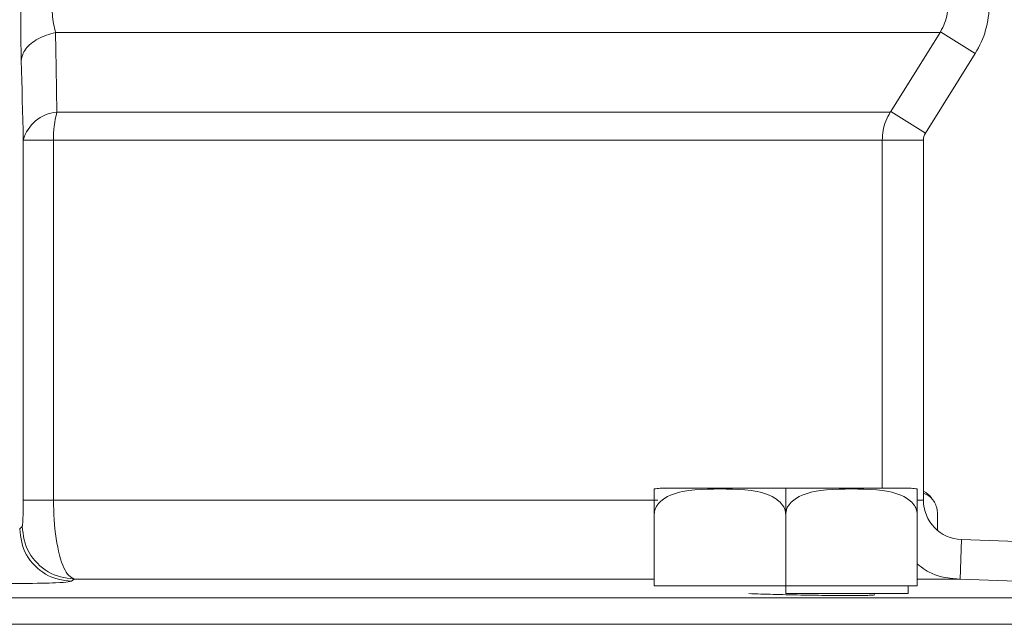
# Model space of a CAD drawing. Extents: x 193 to 943, y 26 to 526.
# Tile 47 of 207: x 358.778 to 359.713, y 92.725 to 93.299. Entities that reach past the tile are written whole.
import ezdxf

# ---------------------------------------------------------------- set-up
doc = ezdxf.new("R2010")
doc.units = 0
doc.layers.get('0').update_dxf_attribs({"lineweight": 25})
doc.layers.add('KG4_HLS_SYA', color=7, linetype='Continuous', lineweight=25)

# ---------------------------------------------------------------- blocks, each defined once
blk = doc.blocks.new('Kreis-A069HW0A7N', base_point=(359.38058, 92.85331))
at = {"color": 0, "lineweight": -2}
blk.add_ellipse((359.38625, 92.82896), major_axis=(0, 0.025), ratio=1, start_param=0, end_param=0.22874, dxfattribs=at)
blk = doc.blocks.new('Kreis-A069HW0C7N', base_point=(359.62494, 92.85331))
at = {"color": 0, "lineweight": -2}
blk.add_ellipse((359.62493, 92.82896), major_axis=(0.00567, 0.02435), ratio=1, start_param=0, end_param=0.228684, dxfattribs=at)
blk = doc.blocks.new('Spline-A069HX347N', base_point=(359.66989, 92.76777))
at = {"color": 0, "lineweight": -2}
for p, q in [((359.66988, 92.76782), (359.67001, 92.76781)), ((359.67001, 92.76781), (359.67015, 92.76781)), ((359.67015, 92.76781), (359.67029, 92.76781)), ((359.67029, 92.76781), (359.67042, 92.7678)), ((359.67042, 92.7678), (359.67056, 92.7678)), ((359.67056, 92.7678), (359.6707, 92.76779)), ((359.6707, 92.76779), (359.6708, 92.76779)), ((359.6708, 92.76779), (359.67091, 92.76778)), ((359.67091, 92.76778), (359.67102, 92.76778)), ((359.67102, 92.76778), (359.67113, 92.76778)), ((359.67113, 92.76778), (359.67123, 92.76777)), ((359.67123, 92.76777), (359.67134, 92.76777))]:
    blk.add_line(p, q, dxfattribs=at)
blk = doc.blocks.new('Spline-A069HX3C7N', base_point=(359.50583, 92.7521))
at = {"color": 0, "lineweight": -2}
for p, q in [((359.50584, 92.75293), (359.50936, 92.75285)), ((359.50936, 92.75285), (359.51288, 92.75278)), ((359.51288, 92.75278), (359.51638, 92.7527)), ((359.51638, 92.7527), (359.51987, 92.75263)), ((359.51987, 92.75263), (359.52333, 92.75256)), ((359.52333, 92.75256), (359.52677, 92.7525)), ((359.52677, 92.7525), (359.53016, 92.75244)), ((359.53016, 92.75244), (359.53352, 92.75238)), ((359.53352, 92.75238), (359.53682, 92.75233)), ((359.53682, 92.75233), (359.54008, 92.75229)), ((359.54008, 92.75229), (359.54327, 92.75225)), ((359.54327, 92.75225), (359.5464, 92.75222)), ((359.5464, 92.75222), (359.54945, 92.75218)), ((359.54945, 92.75218), (359.55243, 92.75216)), ((359.55243, 92.75216), (359.55533, 92.75214)), ((359.55533, 92.75214), (359.55815, 92.75212)), ((359.55815, 92.75212), (359.56088, 92.75211)), ((359.56088, 92.75211), (359.56351, 92.7521)), ((359.56351, 92.7521), (359.56605, 92.7521)), ((359.56605, 92.7521), (359.56848, 92.7521)), ((359.56848, 92.7521), (359.5708, 92.75211)), ((359.5708, 92.75211), (359.57301, 92.75212)), ((359.57301, 92.75212), (359.5751, 92.75214)), ((359.5751, 92.75214), (359.57705, 92.75217)), ((359.57705, 92.75217), (359.57888, 92.75219)), ((359.57888, 92.75219), (359.58057, 92.75223)), ((359.58057, 92.75223), (359.58215, 92.75226)), ((359.58215, 92.75226), (359.5836, 92.7523)), ((359.5836, 92.7523), (359.58495, 92.75235)), ((359.58495, 92.75235), (359.58619, 92.7524)), ((359.58619, 92.7524), (359.58732, 92.75245)), ((359.58732, 92.75245), (359.58833, 92.75251)), ((359.58833, 92.75251), (359.58916, 92.75257)), ((359.58916, 92.75257), (359.5898, 92.75264)), ((359.5898, 92.75264), (359.59021, 92.75271)), ((359.59012, 92.75292), (359.59004, 92.75295)), ((359.59019, 92.7529), (359.59012, 92.75292)), ((359.59023, 92.75288), (359.59019, 92.7529)), ((359.59021, 92.75271), (359.59029, 92.75274)), ((359.59026, 92.75287), (359.59023, 92.75288)), ((359.59027, 92.75286), (359.59026, 92.75287)), ((359.59029, 92.75286), (359.59027, 92.75286)), ((359.5903, 92.75285), (359.59029, 92.75286)), ((359.59029, 92.75274), (359.59034, 92.75276)), ((359.59031, 92.75284), (359.5903, 92.75285)), ((359.59032, 92.75284), (359.59031, 92.75284)), ((359.59031, 92.75284), (359.59031, 92.75284)), ((359.59032, 92.75283), (359.59032, 92.75284)), ((359.59033, 92.75283), (359.59032, 92.75283)), ((359.59034, 92.75282), (359.59033, 92.75283)), ((359.59033, 92.75283), (359.59033, 92.75283)), ((359.59035, 92.75281), (359.59034, 92.75282)), ((359.59034, 92.75282), (359.59034, 92.75282)), ((359.59034, 92.75282), (359.59034, 92.75282)), ((359.59034, 92.75276), (359.59036, 92.75279)), ((359.59035, 92.7528), (359.59035, 92.75281)), ((359.59035, 92.75281), (359.59035, 92.75281)), ((359.59035, 92.75281), (359.59035, 92.75281)), ((359.59036, 92.75279), (359.59035, 92.7528)), ((359.59035, 92.7528), (359.59035, 92.7528)), ((359.59035, 92.7528), (359.59035, 92.7528)), ((359.59036, 92.75279), (359.59036, 92.75279))]:
    blk.add_line(p, q, dxfattribs=at)
blk = doc.blocks.new('Spline-A069HX3E7N', base_point=(359.47067, 92.75293))
at = {"color": 0, "lineweight": -2}
for p, q in [((359.47067, 92.75396), (359.47349, 92.75386)), ((359.47349, 92.75386), (359.47632, 92.75377)), ((359.47632, 92.75377), (359.47917, 92.75368)), ((359.47917, 92.75368), (359.48202, 92.75358)), ((359.48202, 92.75358), (359.4849, 92.75349)), ((359.4849, 92.75349), (359.48781, 92.75341)), ((359.48781, 92.75341), (359.49075, 92.75332)), ((359.49075, 92.75332), (359.49372, 92.75324)), ((359.49372, 92.75324), (359.49671, 92.75316)), ((359.49671, 92.75316), (359.49972, 92.75309)), ((359.49972, 92.75309), (359.50273, 92.75301)), ((359.50273, 92.75301), (359.50576, 92.75293))]:
    blk.add_line(p, q, dxfattribs=at)
blk = doc.blocks.new('Spline-A069HX4E7N', base_point=(359.38058, 92.82896))
at = {"color": 0, "lineweight": -2}
for p, q in [((359.38059, 92.85358), (359.38059, 92.85359)), ((359.38059, 92.85359), (359.38059, 92.85358)), ((359.38059, 92.8533), (359.38059, 92.85358)), ((359.38059, 92.85358), (359.38059, 92.85356)), ((359.38059, 92.85356), (359.38059, 92.85355)), ((359.38059, 92.85355), (359.38059, 92.85354)), ((359.38059, 92.85354), (359.38059, 92.85352)), ((359.38059, 92.85352), (359.38059, 92.8535)), ((359.38059, 92.8535), (359.38059, 92.85348)), ((359.38059, 92.85348), (359.38059, 92.85346)), ((359.38059, 92.85346), (359.38059, 92.85344)), ((359.38059, 92.85344), (359.38059, 92.85342)), ((359.38059, 92.85342), (359.38059, 92.85339)), ((359.38059, 92.85339), (359.38059, 92.85337)), ((359.38059, 92.85337), (359.38059, 92.85334)), ((359.38059, 92.85334), (359.38059, 92.85331)), ((359.38059, 92.85331), (359.38059, 92.85331)), ((359.38059, 92.85331), (359.38059, 92.85331)), ((359.38059, 92.85331), (359.38059, 92.85331)), ((359.38059, 92.85331), (359.38059, 92.85331)), ((359.38059, 92.85331), (359.38059, 92.85331)), ((359.38059, 92.85331), (359.38059, 92.85331)), ((359.38059, 92.85274), (359.38059, 92.8533)), ((359.38059, 92.8519), (359.38059, 92.85274)), ((359.38059, 92.85078), (359.38059, 92.8519)), ((359.38059, 92.85012), (359.38059, 92.85078)), ((359.38059, 92.84935), (359.38059, 92.85012)), ((359.38059, 92.84845), (359.38059, 92.84935)), ((359.38059, 92.84738), (359.38059, 92.84845)), ((359.38059, 92.84611), (359.38059, 92.84738)), ((359.38059, 92.8446), (359.38059, 92.84611)), ((359.38059, 92.84375), (359.38059, 92.8446)), ((359.38059, 92.84283), (359.38059, 92.84375)), ((359.38059, 92.84182), (359.38059, 92.84283)), ((359.38059, 92.84074), (359.38059, 92.84182)), ((359.38059, 92.83957), (359.38059, 92.84074)), ((359.38059, 92.83831), (359.38059, 92.83957)), ((359.38059, 92.83764), (359.38059, 92.83831)), ((359.38059, 92.83695), (359.38059, 92.83764)), ((359.38059, 92.83624), (359.38059, 92.83695)), ((359.38059, 92.8355), (359.38059, 92.83624)), ((359.38059, 92.83474), (359.38059, 92.8355)), ((359.38059, 92.83396), (359.38059, 92.83474)), ((359.38059, 92.83316), (359.38059, 92.83396)), ((359.38059, 92.83234), (359.38059, 92.83316)), ((359.38059, 92.83151), (359.38059, 92.83234)), ((359.38059, 92.83066), (359.38059, 92.83151)), ((359.38059, 92.82981), (359.38059, 92.83066)), ((359.38059, 92.82896), (359.38059, 92.82981))]:
    blk.add_line(p, q, dxfattribs=at)
blk = doc.blocks.new('Spline-A069HX4G7N', base_point=(359.38058, 92.82896))
at = {"color": 0, "lineweight": -2}
for p, q in [((359.39341, 92.84612), (359.39614, 92.8474)), ((359.39614, 92.8474), (359.39895, 92.84848)), ((359.39895, 92.84848), (359.40182, 92.84939)), ((359.40182, 92.84939), (359.40472, 92.85014)), ((359.40472, 92.85014), (359.40764, 92.85078)), ((359.40764, 92.85078), (359.41352, 92.85179)), ((359.41352, 92.85179), (359.41942, 92.85248)), ((359.41942, 92.85248), (359.42533, 92.85293)), ((359.42533, 92.85293), (359.43124, 92.85318)), ((359.43124, 92.85318), (359.43716, 92.85328)), ((359.43716, 92.85328), (359.44309, 92.85331)), ((359.44309, 92.85331), (359.44902, 92.85328)), ((359.44902, 92.85328), (359.45494, 92.85318)), ((359.45494, 92.85318), (359.46086, 92.85293)), ((359.46086, 92.85293), (359.46676, 92.85248)), ((359.46676, 92.85248), (359.47266, 92.85179)), ((359.47266, 92.85179), (359.47854, 92.85078)), ((359.47854, 92.85078), (359.48146, 92.85014)), ((359.48146, 92.85014), (359.48436, 92.84939)), ((359.48436, 92.84939), (359.48723, 92.84848)), ((359.48723, 92.84848), (359.49004, 92.8474)), ((359.49004, 92.8474), (359.49277, 92.84612)), ((359.38332, 92.83764), (359.3838, 92.83831)), ((359.3838, 92.83831), (359.38481, 92.83957)), ((359.38481, 92.83957), (359.38589, 92.84074)), ((359.38589, 92.84074), (359.38703, 92.84182)), ((359.38703, 92.84182), (359.38823, 92.84282)), ((359.38823, 92.84282), (359.38948, 92.84375)), ((359.38948, 92.84375), (359.39076, 92.8446)), ((359.39076, 92.8446), (359.39341, 92.84612)), ((359.49277, 92.84612), (359.49542, 92.8446)), ((359.49542, 92.8446), (359.4967, 92.84375)), ((359.4967, 92.84375), (359.49795, 92.84282)), ((359.49795, 92.84282), (359.49915, 92.84182)), ((359.49915, 92.84182), (359.50029, 92.84074)), ((359.50029, 92.84074), (359.50138, 92.83957)), ((359.50138, 92.83957), (359.50238, 92.83831)), ((359.50238, 92.83831), (359.50286, 92.83764)), ((359.38059, 92.82896), (359.38068, 92.82981)), ((359.38068, 92.82981), (359.38079, 92.83066)), ((359.38079, 92.83066), (359.38091, 92.83151)), ((359.38091, 92.83151), (359.38106, 92.83234)), ((359.38106, 92.83234), (359.38124, 92.83316)), ((359.38124, 92.83316), (359.38147, 92.83396)), ((359.38147, 92.83396), (359.38175, 92.83474)), ((359.38175, 92.83474), (359.38209, 92.8355)), ((359.38209, 92.8355), (359.38246, 92.83624)), ((359.38246, 92.83624), (359.38288, 92.83695)), ((359.38288, 92.83695), (359.38332, 92.83764)), ((359.50286, 92.83764), (359.5033, 92.83695)), ((359.5033, 92.83695), (359.50372, 92.83624)), ((359.50372, 92.83624), (359.50409, 92.8355)), ((359.50409, 92.8355), (359.50443, 92.83474)), ((359.50443, 92.83474), (359.50471, 92.83396)), ((359.50471, 92.83396), (359.50494, 92.83316)), ((359.50494, 92.83316), (359.50513, 92.83234)), ((359.50513, 92.83234), (359.50527, 92.83151)), ((359.50527, 92.83151), (359.50539, 92.83066)), ((359.50539, 92.83066), (359.5055, 92.82981)), ((359.5055, 92.82981), (359.50559, 92.82896))]:
    blk.add_line(p, q, dxfattribs=at)
blk = doc.blocks.new('Spline-A069HX4I7N', base_point=(359.50558, 92.82896))
at = {"color": 0, "lineweight": -2}
for p, q in [((359.51841, 92.84612), (359.52114, 92.8474)), ((359.52114, 92.8474), (359.52395, 92.84848)), ((359.52395, 92.84848), (359.52682, 92.84939)), ((359.52682, 92.84939), (359.52972, 92.85014)), ((359.52972, 92.85014), (359.53264, 92.85078)), ((359.53264, 92.85078), (359.53852, 92.85179)), ((359.53852, 92.85179), (359.54442, 92.85248)), ((359.54442, 92.85248), (359.55032, 92.85293)), ((359.55032, 92.85293), (359.55624, 92.85318)), ((359.55624, 92.85318), (359.56216, 92.85328)), ((359.56216, 92.85328), (359.56809, 92.85331)), ((359.56809, 92.85331), (359.57402, 92.85328)), ((359.57402, 92.85328), (359.57994, 92.85318)), ((359.57994, 92.85318), (359.58586, 92.85293)), ((359.58586, 92.85293), (359.59176, 92.85248)), ((359.59176, 92.85248), (359.59766, 92.85179)), ((359.59766, 92.85179), (359.60354, 92.85078)), ((359.60354, 92.85078), (359.60646, 92.85014)), ((359.60646, 92.85014), (359.60936, 92.84939)), ((359.60936, 92.84939), (359.61223, 92.84848)), ((359.61223, 92.84848), (359.61504, 92.8474)), ((359.61504, 92.8474), (359.61777, 92.84612)), ((359.50832, 92.83764), (359.5088, 92.83831)), ((359.5088, 92.83831), (359.50981, 92.83957)), ((359.50981, 92.83957), (359.51089, 92.84074)), ((359.51089, 92.84074), (359.51203, 92.84182)), ((359.51203, 92.84182), (359.51323, 92.84282)), ((359.51323, 92.84282), (359.51448, 92.84375)), ((359.51448, 92.84375), (359.51576, 92.8446)), ((359.51576, 92.8446), (359.51841, 92.84612)), ((359.61777, 92.84612), (359.62042, 92.8446)), ((359.62042, 92.8446), (359.6217, 92.84375)), ((359.6217, 92.84375), (359.62295, 92.84282)), ((359.62295, 92.84282), (359.62415, 92.84182)), ((359.62415, 92.84182), (359.62529, 92.84074)), ((359.62529, 92.84074), (359.62638, 92.83957)), ((359.62638, 92.83957), (359.62738, 92.83831)), ((359.62738, 92.83831), (359.62786, 92.83764)), ((359.50559, 92.82896), (359.50568, 92.82981)), ((359.50568, 92.82981), (359.50579, 92.83066)), ((359.50579, 92.83066), (359.50591, 92.83151)), ((359.50591, 92.83151), (359.50606, 92.83234)), ((359.50606, 92.83234), (359.50624, 92.83316)), ((359.50624, 92.83316), (359.50647, 92.83396)), ((359.50647, 92.83396), (359.50675, 92.83474)), ((359.50675, 92.83474), (359.50709, 92.8355)), ((359.50709, 92.8355), (359.50746, 92.83624)), ((359.50746, 92.83624), (359.50788, 92.83695)), ((359.50788, 92.83695), (359.50832, 92.83764)), ((359.62786, 92.83764), (359.6283, 92.83695)), ((359.6283, 92.83695), (359.62872, 92.83624)), ((359.62872, 92.83624), (359.62909, 92.8355)), ((359.62909, 92.8355), (359.62943, 92.83474)), ((359.62943, 92.83474), (359.62971, 92.83396)), ((359.62971, 92.83396), (359.62994, 92.83316)), ((359.62994, 92.83316), (359.63013, 92.83234)), ((359.63013, 92.83234), (359.63027, 92.83151)), ((359.63027, 92.83151), (359.63039, 92.83066)), ((359.63039, 92.83066), (359.6305, 92.82981)), ((359.6305, 92.82981), (359.63059, 92.82896))]:
    blk.add_line(p, q, dxfattribs=at)
blk = doc.blocks.new('Spline-A069HX4K7N', base_point=(359.63058, 92.82896))
at = {"color": 0, "lineweight": -2}
for p, q in [((359.63059, 92.85325), (359.63059, 92.85331)), ((359.63059, 92.85313), (359.63059, 92.85325)), ((359.63059, 92.85289), (359.63059, 92.85313)), ((359.63059, 92.85245), (359.63059, 92.85289)), ((359.63059, 92.85177), (359.63059, 92.85245)), ((359.63059, 92.85078), (359.63059, 92.85177)), ((359.63059, 92.85015), (359.63059, 92.85078)), ((359.63059, 92.84939), (359.63059, 92.85015)), ((359.63059, 92.84849), (359.63059, 92.84939)), ((359.63059, 92.84741), (359.63059, 92.84849)), ((359.63059, 92.84612), (359.63059, 92.84741)), ((359.63059, 92.8446), (359.63059, 92.84612)), ((359.63059, 92.84375), (359.63059, 92.8446)), ((359.63059, 92.84282), (359.63059, 92.84375)), ((359.63059, 92.84182), (359.63059, 92.84282)), ((359.63059, 92.84074), (359.63059, 92.84182)), ((359.63059, 92.83957), (359.63059, 92.84074)), ((359.63059, 92.83831), (359.63059, 92.83957)), ((359.63059, 92.83764), (359.63059, 92.83831)), ((359.63059, 92.83695), (359.63059, 92.83764)), ((359.63059, 92.83624), (359.63059, 92.83695)), ((359.63059, 92.8355), (359.63059, 92.83624)), ((359.63059, 92.83474), (359.63059, 92.8355)), ((359.63059, 92.83396), (359.63059, 92.83474)), ((359.63059, 92.83316), (359.63059, 92.83396)), ((359.63059, 92.83234), (359.63059, 92.83316)), ((359.63059, 92.83151), (359.63059, 92.83234)), ((359.63059, 92.83066), (359.63059, 92.83151)), ((359.63059, 92.82981), (359.63059, 92.83066)), ((359.63059, 92.82896), (359.63059, 92.82981))]:
    blk.add_line(p, q, dxfattribs=at)
blk = doc.blocks.new('Spline-A069HX4W7N', base_point=(359.63058, 92.76782))
at = {"color": 0, "lineweight": -2}
for p, q in [((359.63242, 92.78073), (359.63059, 92.78216)), ((359.63426, 92.77931), (359.63242, 92.78073)), ((359.63612, 92.77793), (359.63426, 92.77931)), ((359.63801, 92.77661), (359.63612, 92.77793)), ((359.63995, 92.77538), (359.63801, 92.77661)), ((359.64195, 92.77424), (359.63995, 92.77538)), ((359.64474, 92.7729), (359.64195, 92.77424)), ((359.64762, 92.77175), (359.64474, 92.7729)), ((359.65059, 92.7708), (359.64762, 92.77175)), ((359.65362, 92.77), (359.65059, 92.7708)), ((359.65668, 92.76936), (359.65362, 92.77)), ((359.65977, 92.76886), (359.65668, 92.76936)), ((359.66145, 92.76863), (359.65977, 92.76886)), ((359.66314, 92.76843), (359.66145, 92.76863)), ((359.66482, 92.76826), (359.66314, 92.76843)), ((359.66651, 92.7681), (359.66482, 92.76826)), ((359.66819, 92.76796), (359.66651, 92.7681)), ((359.66988, 92.76782), (359.66819, 92.76796))]:
    blk.add_line(p, q, dxfattribs=at)
blk = doc.blocks.new('Spline-A069HX4Y7N', base_point=(359.65271, 93.28754))
at = {"color": 0, "lineweight": -2}
for p, q in [((359.659, 93.30442), (359.6593, 93.30662)), ((359.6593, 93.30662), (359.65952, 93.30884)), ((359.65952, 93.30884), (359.65971, 93.31108)), ((359.65971, 93.31108), (359.65986, 93.31332)), ((359.65663, 93.29582), (359.65742, 93.29795)), ((359.65742, 93.29795), (359.65809, 93.30011)), ((359.65809, 93.30011), (359.6586, 93.30225)), ((359.6586, 93.30225), (359.659, 93.30442)), ((359.65272, 93.28754), (359.65376, 93.28959)), ((359.65376, 93.28959), (359.65477, 93.29165)), ((359.65477, 93.29165), (359.65574, 93.29373)), ((359.65574, 93.29373), (359.65663, 93.29582))]:
    blk.add_line(p, q, dxfattribs=at)
blk = doc.blocks.new('Spline-A069HX507N', base_point=(359.65228, 93.28682))
at = {"color": 0, "lineweight": -2}
for p, q in [((359.65228, 93.28682), (359.65232, 93.28689)), ((359.65232, 93.28689), (359.65236, 93.28695)), ((359.65236, 93.28695), (359.6524, 93.28702)), ((359.6524, 93.28702), (359.65244, 93.28709)), ((359.65244, 93.28709), (359.65248, 93.28715)), ((359.65248, 93.28715), (359.65253, 93.28722)), ((359.65253, 93.28722), (359.65256, 93.28727)), ((359.65256, 93.28727), (359.65259, 93.28733)), ((359.65259, 93.28733), (359.65262, 93.28738)), ((359.65262, 93.28738), (359.65265, 93.28743)), ((359.65265, 93.28743), (359.65268, 93.28748)), ((359.65268, 93.28748), (359.65272, 93.28754))]:
    blk.add_line(p, q, dxfattribs=at)
blk = doc.blocks.new('Spline-A069HX567N', base_point=(359.60492, 93.21111))
at = {"color": 0, "lineweight": -2}
for p, q in [((359.60538, 93.21185), (359.60533, 93.21179)), ((359.60495, 93.21117), (359.60491, 93.21112)), ((359.60498, 93.21122), (359.60495, 93.21117)), ((359.60502, 93.21128), (359.60498, 93.21122)), ((359.60505, 93.21133), (359.60502, 93.21128)), ((359.60508, 93.21139), (359.60505, 93.21133)), ((359.60512, 93.21144), (359.60508, 93.21139)), ((359.60516, 93.21151), (359.60512, 93.21144)), ((359.6052, 93.21158), (359.60516, 93.21151)), ((359.60525, 93.21165), (359.6052, 93.21158)), ((359.60529, 93.21172), (359.60525, 93.21165)), ((359.60533, 93.21179), (359.60529, 93.21172))]:
    blk.add_line(p, q, dxfattribs=at)
blk = doc.blocks.new('Spline-A069HX5G7N', base_point=(359.59729, 93.18462))
at = {"color": 0, "lineweight": -2}
for p, q in [((359.60073, 93.2026), (359.59988, 93.20041)), ((359.60168, 93.20476), (359.60073, 93.2026)), ((359.60271, 93.20689), (359.60168, 93.20476)), ((359.6038, 93.20901), (359.60271, 93.20689)), ((359.60491, 93.21112), (359.6038, 93.20901)), ((359.59821, 93.19376), (359.59789, 93.1915)), ((359.59862, 93.19599), (359.59821, 93.19376)), ((359.59917, 93.19819), (359.59862, 93.19599)), ((359.59988, 93.20041), (359.59917, 93.19819)), ((359.59745, 93.18692), (359.59728, 93.18462)), ((359.59764, 93.18922), (359.59745, 93.18692)), ((359.59789, 93.1915), (359.59764, 93.18922))]:
    blk.add_line(p, q, dxfattribs=at)
blk = doc.blocks.new('Kreis-A069HX7M7N', base_point=(359.63644, 93.18462))
at = {"color": 0, "lineweight": -2}
blk.add_ellipse((359.64896, 93.18462), major_axis=(-0.0106, 0.00662), ratio=1, start_param=0, end_param=0.558505, dxfattribs=at)
blk = doc.blocks.new('Kreis-A069HX7O7N', base_point=(359.63644, 92.8053))
at = {"color": 0, "lineweight": -2}
blk.add_ellipse((359.67396, 92.84277), major_axis=(-0.0375, 0), ratio=1, start_param=0, end_param=1.53589, dxfattribs=at)
blk = doc.blocks.new('Kreis-A069HX7S7N', base_point=(359.68567, 93.26694))
at = {"color": 0, "lineweight": -2}
blk.add_ellipse((359.61146, 93.31332), major_axis=(0.0742, -0.04637), ratio=1, start_param=0, end_param=0.558505, dxfattribs=at)
blk = doc.blocks.new('Spline-A069HX8K7N', base_point=(359.63644, 92.82896))
at = {"color": 0, "lineweight": -2}
for p, q in [((359.63646, 92.84942), (359.63777, 92.84882)), ((359.63777, 92.84882), (359.63907, 92.84819)), ((359.63907, 92.84819), (359.64036, 92.84749)), ((359.64036, 92.84749), (359.64162, 92.84668)), ((359.64162, 92.84668), (359.64286, 92.84573)), ((359.64286, 92.84573), (359.64406, 92.8446)), ((359.64406, 92.8446), (359.6448, 92.84377)), ((359.6448, 92.84377), (359.64552, 92.84286)), ((359.64552, 92.84286), (359.64621, 92.84185)), ((359.64621, 92.84185), (359.64687, 92.84076)), ((359.64687, 92.84076), (359.6475, 92.83958)), ((359.6475, 92.83958), (359.64808, 92.83831)), ((359.64808, 92.83831), (359.64835, 92.83764)), ((359.64835, 92.83764), (359.64861, 92.83695)), ((359.64861, 92.83695), (359.64885, 92.83623)), ((359.64885, 92.83623), (359.64906, 92.8355)), ((359.64906, 92.8355), (359.64926, 92.83474)), ((359.64926, 92.83474), (359.64942, 92.83396)), ((359.64942, 92.83396), (359.64955, 92.83316)), ((359.64955, 92.83316), (359.64966, 92.83234)), ((359.64966, 92.83234), (359.64975, 92.83151)), ((359.64975, 92.83151), (359.64981, 92.83066)), ((359.64981, 92.83066), (359.64987, 92.82981)), ((359.64987, 92.82981), (359.64993, 92.82896))]:
    blk.add_line(p, q, dxfattribs=at)
blk = doc.blocks.new('Kreis-A069HX8M7N', base_point=(359.63644, 92.84499))
at = {"color": 0, "lineweight": -2}
blk.add_ellipse((359.62493, 92.82896), major_axis=(0.01918, 0.01604), ratio=1, start_param=0, end_param=0.394901, dxfattribs=at)
blk = doc.blocks.new('Spline-A069I0DM7N', base_point=(358.7608, 92.76351))
at = {"color": 0, "lineweight": -2}
for p, q in [((358.7608, 92.76351), (358.76585, 92.76353)), ((358.76585, 92.76353), (358.77087, 92.76355)), ((358.77087, 92.76355), (358.77582, 92.76357)), ((358.77582, 92.76357), (358.78067, 92.76361)), ((358.78067, 92.76361), (358.78538, 92.76365)), ((358.78538, 92.76365), (358.78993, 92.76369)), ((358.78993, 92.76369), (358.79427, 92.76376)), ((358.79427, 92.76376), (358.79838, 92.76383)), ((358.79838, 92.76383), (358.80223, 92.76391)), ((358.80223, 92.76391), (358.8058, 92.76401)), ((358.8058, 92.76401), (358.80906, 92.76411)), ((358.80906, 92.76411), (358.81198, 92.76423)), ((358.81198, 92.76423), (358.81585, 92.76443)), ((358.81585, 92.76443), (358.81898, 92.76464)), ((358.81898, 92.76464), (358.82152, 92.76488)), ((358.82152, 92.76488), (358.82362, 92.76512)), ((358.82362, 92.76512), (358.82542, 92.76538)), ((358.82542, 92.76538), (358.82708, 92.76563))]:
    blk.add_line(p, q, dxfattribs=at)
blk = doc.blocks.new('Spline-A069I0HA7N', base_point=(358.78024, 92.81779))
at = {"color": 0, "lineweight": -2}
for p, q in [((358.78116, 92.83687), (358.78117, 92.83832)), ((358.78117, 92.8398), (358.78118, 92.84128)), ((358.78117, 92.83832), (358.78117, 92.8398)), ((358.78118, 92.84128), (358.78119, 92.84277)), ((358.78099, 92.82773), (358.78102, 92.8289)), ((358.78102, 92.8289), (358.78105, 92.83012)), ((358.78105, 92.83012), (358.78108, 92.83139)), ((358.78108, 92.83139), (358.78111, 92.8327)), ((358.78111, 92.8327), (358.78113, 92.83405)), ((358.78113, 92.83405), (358.78114, 92.83544)), ((358.78114, 92.83544), (358.78116, 92.83687)), ((358.78044, 92.81867), (358.7805, 92.81908)), ((358.7805, 92.81908), (358.78057, 92.81958)), ((358.78057, 92.81958), (358.78063, 92.8202)), ((358.78063, 92.8202), (358.78069, 92.82097)), ((358.78069, 92.82097), (358.78075, 92.82186)), ((358.78075, 92.82186), (358.7808, 92.82289)), ((358.7808, 92.82289), (358.78086, 92.82402)), ((358.78086, 92.82402), (358.78091, 92.82527)), ((358.78091, 92.82527), (358.78095, 92.82661)), ((358.78095, 92.82661), (358.78099, 92.82773)), ((358.78024, 92.81779), (358.78031, 92.81805)), ((358.78031, 92.81805), (358.78037, 92.81834)), ((358.78037, 92.81834), (358.78044, 92.81867))]:
    blk.add_line(p, q, dxfattribs=at)
blk = doc.blocks.new('Polylinie-A069I0HC7N', base_point=(358.77933, 93.18462))
at = {"color": 0, "lineweight": -2}
for p, q in [((358.77934, 93.26032), (358.77957, 93.25085)), ((358.77957, 93.25085), (358.7798, 93.24138)), ((358.7798, 93.24138), (358.78003, 93.23191)), ((358.78003, 93.23191), (358.78026, 93.22245)), ((358.78026, 93.22245), (358.78049, 93.21299)), ((358.78049, 93.21299), (358.78072, 93.20353)), ((358.78072, 93.20353), (358.78096, 93.19407)), ((358.78096, 93.19407), (358.78119, 93.18462))]:
    blk.add_line(p, q, dxfattribs=at)
blk = doc.blocks.new('Spline-A069I0HE7N', base_point=(358.77875, 93.26032))
at = {"color": 0, "lineweight": -2}
for p, q in [((358.77875, 93.31332), (358.77877, 93.30801)), ((358.77877, 93.30801), (358.77879, 93.30273)), ((358.77879, 93.30273), (358.77881, 93.29749)), ((358.77881, 93.29749), (358.77884, 93.29233)), ((358.77884, 93.29233), (358.77888, 93.28726)), ((358.77888, 93.28726), (358.77894, 93.28231)), ((358.77894, 93.28231), (358.77899, 93.27851)), ((358.77899, 93.27851), (358.77905, 93.27479)), ((358.77905, 93.27479), (358.77912, 93.27112)), ((358.77912, 93.27112), (358.77919, 93.2675)), ((358.77919, 93.2675), (358.77926, 93.2639)), ((358.77926, 93.2639), (358.77934, 93.26032))]:
    blk.add_line(p, q, dxfattribs=at)
blk = doc.blocks.new('Spline-A069I0IY7N', base_point=(358.7778, 92.76563))
at = {"color": 0, "lineweight": -2}
for p, q in [((358.77781, 92.8156), (358.77819, 92.81236)), ((358.77819, 92.81236), (358.77861, 92.80914)), ((358.77861, 92.80914), (358.77912, 92.80594)), ((358.77912, 92.80594), (358.77975, 92.80278)), ((358.77975, 92.80278), (358.78055, 92.79968)), ((358.78055, 92.79968), (358.78156, 92.79665)), ((358.78156, 92.79665), (358.78282, 92.79371)), ((358.78282, 92.79371), (358.78431, 92.79085)), ((358.78431, 92.79085), (358.78601, 92.7881)), ((358.78601, 92.7881), (358.78791, 92.78546)), ((358.78791, 92.78546), (358.78999, 92.78293)), ((358.78999, 92.78293), (358.79222, 92.78053)), ((358.79222, 92.78053), (358.79459, 92.77827)), ((358.79459, 92.77827), (358.79708, 92.77616)), ((358.79708, 92.77616), (358.7997, 92.77422)), ((358.7997, 92.77422), (358.80243, 92.77248)), ((358.80243, 92.77248), (358.80526, 92.77095)), ((358.80526, 92.77095), (358.80819, 92.76965)), ((358.80819, 92.76965), (358.8112, 92.7686)), ((358.8112, 92.7686), (358.81429, 92.76775)), ((358.81429, 92.76775), (358.81744, 92.76707)), ((358.81744, 92.76707), (358.82063, 92.76652)), ((358.82063, 92.76652), (358.82385, 92.76606)), ((358.82385, 92.76606), (358.82708, 92.76563))]:
    blk.add_line(p, q, dxfattribs=at)
blk = doc.blocks.new('Spline-A069I0KY7N', base_point=(358.78024, 92.76782))
at = {"color": 0, "lineweight": -2}
for p, q in [((358.78024, 92.81779), (358.78062, 92.81455)), ((358.78062, 92.81455), (358.78104, 92.81132)), ((358.78104, 92.81132), (358.78155, 92.80813)), ((358.78155, 92.80813), (358.78218, 92.80497)), ((358.78218, 92.80497), (358.78298, 92.80187)), ((358.78298, 92.80187), (358.78399, 92.79885)), ((358.78399, 92.79885), (358.78525, 92.7959)), ((358.78525, 92.7959), (358.78674, 92.79305)), ((358.78674, 92.79305), (358.78844, 92.7903)), ((358.78844, 92.7903), (358.79034, 92.78765)), ((358.79034, 92.78765), (358.79241, 92.78513)), ((358.79241, 92.78513), (358.79464, 92.78273)), ((358.79464, 92.78273), (358.79701, 92.78047)), ((358.79701, 92.78047), (358.7995, 92.77836)), ((358.7995, 92.77836), (358.80212, 92.77642)), ((358.80212, 92.77642), (358.80484, 92.77468)), ((358.80484, 92.77468), (358.80767, 92.77314)), ((358.80767, 92.77314), (358.8106, 92.77185)), ((358.8106, 92.77185), (358.81361, 92.77079)), ((358.81361, 92.77079), (358.8167, 92.76994)), ((358.8167, 92.76994), (358.81984, 92.76926)), ((358.81984, 92.76926), (358.82303, 92.76871)), ((358.82303, 92.76871), (358.82625, 92.76825)), ((358.82625, 92.76825), (358.82948, 92.76782))]:
    blk.add_line(p, q, dxfattribs=at)
blk = doc.blocks.new('Spline-A069I0LM7N', base_point=(358.77933, 93.26032))
at = {"color": 0, "lineweight": -2}
for p, q in [((358.80968, 93.28619), (358.81187, 93.28682)), ((358.78867, 93.2763), (358.7902, 93.27749)), ((358.7902, 93.27749), (358.79182, 93.27863)), ((358.79182, 93.27863), (358.79353, 93.27972)), ((358.79353, 93.27972), (358.79533, 93.28076)), ((358.79533, 93.28076), (358.79723, 93.28174)), ((358.79723, 93.28174), (358.79921, 93.28265)), ((358.79921, 93.28265), (358.80119, 93.28345)), ((358.80119, 93.28345), (358.80325, 93.28419)), ((358.80325, 93.28419), (358.80536, 93.28489)), ((358.80536, 93.28489), (358.80751, 93.28555)), ((358.80751, 93.28555), (358.80968, 93.28619)), ((358.7812, 93.26716), (358.78183, 93.26849)), ((358.78183, 93.26849), (358.78264, 93.26986)), ((358.78264, 93.26986), (358.7836, 93.27121)), ((358.7836, 93.27121), (358.78469, 93.27253)), ((358.78469, 93.27253), (358.78591, 93.27382)), ((358.78591, 93.27382), (358.78724, 93.27508)), ((358.78724, 93.27508), (358.78867, 93.2763)), ((358.77934, 93.26032), (358.77961, 93.26171)), ((358.77961, 93.26171), (358.77992, 93.26308)), ((358.77992, 93.26308), (358.78026, 93.26445)), ((358.78026, 93.26445), (358.78068, 93.26582)), ((358.78068, 93.26582), (358.7812, 93.26716))]:
    blk.add_line(p, q, dxfattribs=at)
blk = doc.blocks.new('Spline-A069I0LO7N', base_point=(358.80838, 93.28682))
at = {"color": 0, "lineweight": -2}
for p, q in [((358.80839, 93.31332), (358.80848, 93.31095)), ((358.80848, 93.31095), (358.80857, 93.30859)), ((358.80857, 93.30859), (358.80869, 93.30626)), ((358.80869, 93.30626), (358.80884, 93.30397)), ((358.80884, 93.30397), (358.80903, 93.30172)), ((358.80903, 93.30172), (358.80927, 93.29954)), ((358.80927, 93.29954), (358.8096, 93.29729)), ((358.8096, 93.29729), (358.80998, 93.29512)), ((358.80998, 93.29512), (358.81041, 93.29299)), ((358.81041, 93.29299), (358.81088, 93.29091)), ((358.81088, 93.29091), (358.81137, 93.28886)), ((358.81137, 93.28886), (358.81187, 93.28682))]:
    blk.add_line(p, q, dxfattribs=at)
blk = doc.blocks.new('Kreis-A069I0LQ7N', base_point=(358.78119, 93.18462))
at = {"color": 0, "lineweight": -2}
blk.add_ellipse((358.81605, 93.1751), major_axis=(-0.00296, 0.03602), ratio=1, start_param=0, end_param=1.222027, dxfattribs=at)
blk = doc.blocks.new('Spline-A069I0LS7N', base_point=(358.81186, 93.21111))
at = {"color": 0, "lineweight": -2}
for p, q in [((358.81196, 93.28126), (358.81187, 93.28682)), ((358.81205, 93.27571), (358.81196, 93.28126)), ((358.81214, 93.27015), (358.81205, 93.27571)), ((358.81223, 93.26459), (358.81214, 93.27015)), ((358.81232, 93.25904), (358.81223, 93.26459)), ((358.81241, 93.25349), (358.81232, 93.25904)), ((358.81253, 93.24642), (358.81241, 93.25349)), ((358.81264, 93.23936), (358.81253, 93.24642)), ((358.81275, 93.2323), (358.81264, 93.23936)), ((358.81286, 93.22524), (358.81275, 93.2323)), ((358.81298, 93.21818), (358.81286, 93.22524)), ((358.81309, 93.21112), (358.81298, 93.21818))]:
    blk.add_line(p, q, dxfattribs=at)
blk = doc.blocks.new('Spline-A069I0ME7N', base_point=(358.80984, 92.76782))
at = {"color": 0, "lineweight": -2}
for p, q in [((358.80999, 92.83809), (358.80985, 92.84277)), ((358.81015, 92.83342), (358.80999, 92.83809)), ((358.81034, 92.82879), (358.81015, 92.83342)), ((358.81058, 92.82422), (358.81034, 92.82879)), ((358.81089, 92.81973), (358.81058, 92.82422)), ((358.81127, 92.81533), (358.81089, 92.81973)), ((358.81179, 92.81079), (358.81127, 92.81533)), ((358.8124, 92.80639), (358.81179, 92.81079)), ((358.81311, 92.80214), (358.8124, 92.80639)), ((358.8139, 92.79807), (358.81311, 92.80214)), ((358.81476, 92.79418), (358.8139, 92.79807)), ((358.81569, 92.79049), (358.81476, 92.79418)), ((358.81664, 92.78712), (358.81569, 92.79049)), ((358.81764, 92.78397), (358.81664, 92.78712)), ((358.81868, 92.78107), (358.81764, 92.78397)), ((358.81977, 92.77846), (358.81868, 92.78107)), ((358.82089, 92.77615), (358.81977, 92.77846)), ((358.82205, 92.77419), (358.82089, 92.77615)), ((358.82324, 92.77257), (358.82205, 92.77419)), ((358.82446, 92.77125), (358.82324, 92.77257)), ((358.8257, 92.77018), (358.82446, 92.77125)), ((358.82695, 92.76929), (358.8257, 92.77018)), ((358.82821, 92.76853), (358.82695, 92.76929)), ((358.82948, 92.76782), (358.82821, 92.76853))]:
    blk.add_line(p, q, dxfattribs=at)
blk = doc.blocks.new('Polylinie-A069I0MW7N', base_point=(358.7832, 93.18462))
at = {"color": 0, "lineweight": -2}
for p, q in [((358.78495, 93.18462), (358.78319, 93.18462)), ((358.78722, 93.18462), (358.78495, 93.18462)), ((358.78997, 93.18462), (358.78722, 93.18462)), ((358.79319, 93.18462), (358.78997, 93.18462)), ((358.79683, 93.18462), (358.79319, 93.18462)), ((358.80085, 93.18462), (358.79683, 93.18462)), ((358.80521, 93.18462), (358.80085, 93.18462)), ((358.80985, 93.18462), (358.80521, 93.18462))]:
    blk.add_line(p, q, dxfattribs=at)
blk = doc.blocks.new('Polylinie-A069I0MY7N', base_point=(358.78119, 93.18462))
at = {"color": 0, "lineweight": -2}
for p, q in [((358.78127, 93.18462), (358.78119, 93.18462)), ((358.7814, 93.18462), (358.78127, 93.18462)), ((358.78157, 93.18462), (358.7814, 93.18462)), ((358.7818, 93.18462), (358.78157, 93.18462)), ((358.78208, 93.18462), (358.7818, 93.18462)), ((358.7824, 93.18462), (358.78208, 93.18462)), ((358.78277, 93.18462), (358.7824, 93.18462)), ((358.78319, 93.18462), (358.78277, 93.18462))]:
    blk.add_line(p, q, dxfattribs=at)
blk = doc.blocks.new('Kreis-A069I0N27N', base_point=(358.80984, 93.18462))
at = {"color": 0, "lineweight": -2}
blk.add_ellipse((358.91442, 93.18529), major_axis=(-0.10133, 0.02583), ratio=1, start_param=0, end_param=0.255967, dxfattribs=at)

msp = doc.modelspace()

# ---------------------------------------------------------------- linework, layer by layer
at = {"layer": 'KG4_HLS_SYA', "color": 8, "linetype": 'Continuous', "lineweight": 9, "ltscale": 0.13, "true_color": 0x808080}
for p, q in [((359.65228, 93.28682), (358.81187, 93.28682)), ((359.65228, 93.28682), (359.60538, 93.21185)), ((359.65272, 93.28754), (359.68566, 93.26695)), ((359.63836, 93.19124), (359.68566, 93.26695)), ((359.63836, 93.19124), (359.60538, 93.21185)), ((358.81309, 93.21112), (359.60491, 93.21112)), ((358.78119, 92.84277), (358.78119, 93.18462)), ((358.80985, 93.18462), (358.80985, 92.84277)), ((359.59728, 93.18462), (358.80985, 93.18462)), ((359.59728, 93.18462), (359.59728, 92.85396)), ((359.63646, 93.18462), (359.59728, 93.18462)), ((359.63646, 92.84277), (359.63646, 93.18462)), ((359.50559, 92.85396), (359.38625, 92.85396)), ((359.62493, 92.85396), (359.50559, 92.85396)), ((359.50559, 92.82896), (359.50559, 92.85396)), ((358.78119, 92.84277), (358.80985, 92.84277)), ((358.80985, 92.84277), (359.38425, 92.84277)), ((359.63059, 92.84277), (359.63646, 92.84277)), ((359.38059, 92.82896), (359.38059, 92.76146)), ((359.50559, 92.82896), (359.50559, 92.76146)), ((359.63059, 92.82896), (359.63059, 92.76146)), ((359.64993, 92.82896), (359.64993, 92.81399)), ((358.78024, 92.81779), (358.77781, 92.8156)), ((359.67134, 92.76777), (359.67265, 92.8053)), ((360.18864, 92.78728), (359.67265, 92.8053)), ((358.82708, 92.76563), (358.82948, 92.76782)), ((359.38059, 92.76782), (358.82948, 92.76782)), ((359.66988, 92.76782), (359.63059, 92.76782)), ((359.67134, 92.76777), (360.18625, 92.7498)), ((359.38059, 92.76146), (359.50559, 92.76146)), ((359.50559, 92.76146), (359.63059, 92.76146)), ((359.50559, 92.75396), (359.50559, 92.76146)), ((359.50559, 92.75396), (359.62184, 92.75396)), ((359.62184, 92.76146), (359.62184, 92.75396)), ((360.18625, 92.7498), (356.26166, 92.7498)), ((360.21033, 92.72482), (358.22396, 92.72482))]:
    msp.add_line(p, q, dxfattribs=at)

# ---------------------------------------------------------------- block references
for name, p in [('Spline-A069I0HE7N', (358.77875, 93.26032)), ('Spline-A069I0LO7N', (358.80838, 93.28682)), ('Spline-A069HX4Y7N', (359.65271, 93.28754)), ('Kreis-A069HX7S7N', (359.68567, 93.26694)), ('Spline-A069I0LM7N', (358.77933, 93.26032)), ('Spline-A069I0LS7N', (358.81186, 93.21111)), ('Spline-A069HX507N', (359.65228, 93.28682)), ('Polylinie-A069I0HC7N', (358.77933, 93.18462)), ('Spline-A069HX567N', (359.60492, 93.21111)), ('Kreis-A069I0LQ7N', (358.78119, 93.18462)), ('Kreis-A069I0N27N', (358.80984, 93.18462)), ('Spline-A069HX5G7N', (359.59729, 93.18462)), ('Polylinie-A069I0MY7N', (358.78119, 93.18462)), ('Polylinie-A069I0MW7N', (358.7832, 93.18462)), ('Kreis-A069HX7M7N', (359.63644, 93.18462)), ('Kreis-A069HW0A7N', (359.38058, 92.85331)), ('Spline-A069HX4E7N', (359.38058, 92.82896)), ('Spline-A069HX4G7N', (359.38058, 92.82896)), ('Spline-A069HX4I7N', (359.50558, 92.82896)), ('Kreis-A069HW0C7N', (359.62494, 92.85331)), ('Spline-A069HX4K7N', (359.63058, 92.82896)), ('Kreis-A069HX8M7N', (359.63644, 92.84499)), ('Spline-A069HX8K7N', (359.63644, 92.82896)), ('Spline-A069I0HA7N', (358.78024, 92.81779)), ('Spline-A069I0ME7N', (358.80984, 92.76782)), ('Kreis-A069HX7O7N', (359.63644, 92.8053)), ('Spline-A069I0IY7N', (358.7778, 92.76563)), ('Spline-A069I0KY7N', (358.78024, 92.76782)), ('Spline-A069HX4W7N', (359.63058, 92.76782)), ('Spline-A069I0DM7N', (358.7608, 92.76351)), ('Spline-A069HX347N', (359.66989, 92.76777)), ('Spline-A069HX3E7N', (359.47067, 92.75293)), ('Spline-A069HX3C7N', (359.50583, 92.7521))]:
    msp.add_blockref(name, p, dxfattribs=at)

doc.saveas('drawing.dxf')
